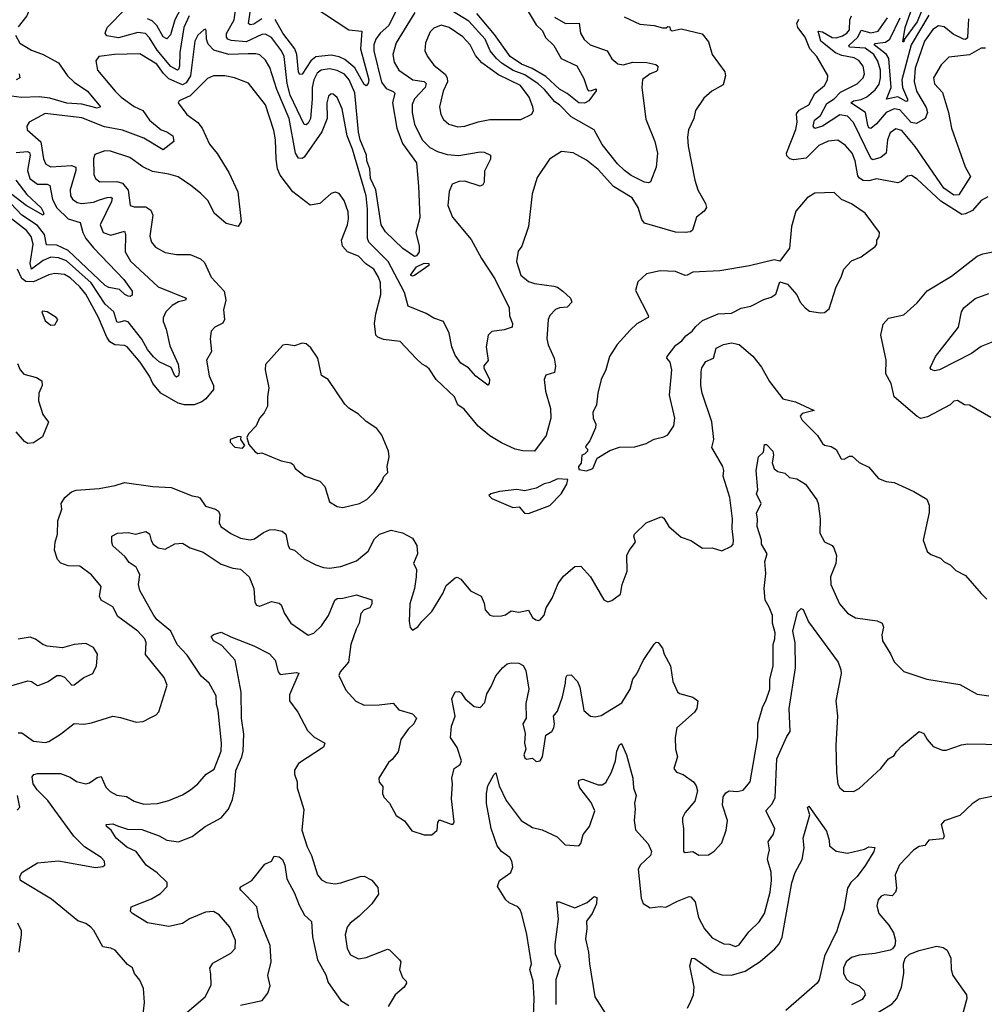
# Model space of a CAD drawing. Extents: x 1843161 to 1959474, y 907081 to 1016326.
# Tile 54 of 256: x 1862463 to 1867452, y 928376 to 933465. Entities that reach past the tile are written whole.
import ezdxf

# ---------------------------------------------------------------- set-up
doc = ezdxf.new("R2010")
doc.units = 0

msp = doc.modelspace()

# ---------------------------------------------------------------- linework, layer by layer
at = {"layer": '0CON20XD'}
for points in [[(1862424, 933914), (1862471.8, 933835), (1862505, 933796.7), (1862521.8, 933735), (1862542.9, 933705), (1862547.3, 933612.7), (1862521.2, 933585), (1862524.2, 933545.8), (1862500, 933485), (1862455, 933427.5)], [(1863715, 933470.2), (1863675, 933441.9), (1863655, 933437.9), (1863647.3, 933445), (1863665.2, 933575)], [(1865228.5, 933478.5), (1865285.3, 933445.3), (1865357.3, 933447.2), (1865363.9, 933395), (1865382.3, 933362.3), (1865414.5, 933335), (1865447.5, 933322.5), (1865501.1, 933305), (1865525, 933262.2), (1865556.5, 933236.5), (1865585, 933231.3), (1865635, 933245.9), (1865706, 933244), (1865753.3, 933233.3), (1865764.2, 933224.2), (1865761.9, 933205), (1865755, 933197.4), (1865724.5, 933185), (1865685, 933156), (1865680.5, 933115), (1865701.1, 932951.1), (1865747.5, 932835), (1865762.1, 932775), (1865755, 932703.3), (1865725, 932626.2), (1865715, 932621.9), (1865695, 932625.5), (1865625, 932660), (1865591.2, 932685), (1865555, 932719.6), (1865475, 932819.5), (1865433.8, 932895), (1865315, 932962.6), (1865254.5, 933025.5), (1865231.3, 933041.3), (1865178.3, 933105), (1865145, 933134.2), (1865075, 933180.6), (1865015, 933202.6), (1864958.7, 933238.7), (1864929.6, 933265), (1864896.9, 933305), (1864870.2, 933365), (1864786.6, 933456.7), (1864577.2, 933587.2)], [(1867162.1, 933595), (1867105, 933453.5), (1867038, 933362), (1867035, 933350), (1867030, 933350), (1867042.3, 933425), (1867089.3, 933555)], [(1863339.8, 933485), (1863313.1, 933425), (1863291.9, 933295), (1863290.7, 933225), (1863285, 933207.3), (1863278.8, 933205), (1863245, 933223.2), (1863175, 933307.1), (1863135, 933371.2), (1863113.5, 933393.5), (1863075, 933398.5), (1862975, 933372.2), (1862915, 933382.2), (1862904.7, 933395), (1862916.6, 933425), (1863014.9, 933525.1)], [(1863296.6, 933523.4), (1863265.8, 933465), (1863243.1, 933386.9), (1863225, 933365.6), (1863205, 933376.5), (1863172.6, 933435), (1863148.9, 933458.9), (1863125, 933469.6)], [(1864406.5, 933505), (1864371.7, 933435), (1864328.2, 933395), (1864305, 933364.5), (1864295.2, 933335), (1864295.2, 933305), (1864335, 933141.8), (1864359.3, 933109.3), (1864395, 933094.4), (1864402.7, 933085), (1864391.4, 933035), (1864413.5, 932905), (1864443.3, 932825), (1864515.6, 932725), (1864525.5, 932605.5), (1864532.4, 932442.4), (1864512.2, 932365), (1864529.5, 932295), (1864529.1, 932265), (1864515.6, 932245), (1864505, 932241.5), (1864445, 932282.2), (1864355, 932369.2), (1864333.5, 932405), (1864305.1, 932585), (1864277.9, 932645), (1864273.6, 932695), (1864258.5, 932735), (1864257.3, 932765), (1864224.9, 932845), (1864215.5, 932884.5), (1864196.5, 933086.5), (1864167.6, 933155), (1864143, 933183), (1864105, 933203.1), (1864065, 933211.3), (1864022.7, 933205), (1864002, 933188), (1863984.5, 933155), (1863976.8, 933115), (1863976.2, 933053.8), (1863968, 932955), (1863955, 932929.5), (1863945, 932921.8), (1863935, 932923.3), (1863861.4, 933075), (1863846.1, 933135), (1863831.2, 933275), (1863817.8, 933305), (1863765, 933372.4), (1863735, 933389.5), (1863715, 933388.7), (1863635, 933351.1), (1863557.1, 933357.1), (1863540.4, 933365), (1863532.9, 933375), (1863533.4, 933393.4), (1863572.3, 933465), (1863579.7, 933515)], [(1863975, 933538.3), (1864165, 933412.4), (1864233.3, 933405), (1864226.2, 933315), (1864268.8, 933155), (1864265, 933134.5), (1864255, 933123.6), (1864245, 933129.4), (1864196, 933216), (1864145, 933259.6), (1864115, 933273), (1864075, 933281), (1863995, 933273.2), (1863968.3, 933251.7), (1863925, 933183.3), (1863911.5, 933181.5), (1863905, 933193.3), (1863895.9, 933285), (1863886.6, 933315), (1863824.2, 933395), (1863785, 933465.8)], [(1865083.1, 933525), (1865135, 933439.3), (1865166.8, 933406.8), (1865183.2, 933373.2), (1865225, 933331.9), (1865263.6, 933265), (1865345, 933225.8), (1865380.7, 933160.7), (1865399.4, 933105), (1865405, 933097.5), (1865420.3, 933099.7), (1865445, 933107.1), (1865445, 933097.5), (1865406.8, 933045), (1865385, 933033.3), (1865355, 933035.9), (1865295, 933083), (1865255, 933105.3), (1865185, 933170.7), (1865113, 933213), (1865058, 933235), (1865000.8, 933275), (1864918.9, 933388.9), (1864827.2, 933497.2)], [(1864507.2, 933502.8), (1864410.3, 933345), (1864392.8, 933285), (1864400, 933245), (1864424.8, 933204.8), (1864497.3, 933155), (1864555, 933145.2), (1864566.2, 933135), (1864560.4, 933115), (1864504.4, 933055.6), (1864493.8, 933026.2), (1864492.6, 932985), (1864504.7, 932925), (1864544.7, 932845), (1864584.4, 932805), (1864625, 932783.5), (1864675, 932767.5), (1864735, 932764), (1864845, 932782.1), (1864865, 932780.5), (1864898.8, 932765), (1864897.8, 932745), (1864868, 932682), (1864865.5, 932625), (1864859.3, 932610.7), (1864845, 932604.4), (1864765, 932631.3), (1864735, 932628.7), (1864700.8, 932615), (1864685, 932576.7), (1864677.7, 932505), (1864700.9, 932445), (1864798.9, 932328.9), (1864850.9, 932230.9), (1864920.9, 932125), (1864994.2, 931975), (1864996.2, 931935), (1865011.2, 931895), (1865010, 931875), (1864968.3, 931861.7), (1864905, 931853.8), (1864886.2, 931835), (1864876, 931775), (1864885.8, 931704.2), (1864864.5, 931675.5), (1864863.1, 931665), (1864892.9, 931605), (1864890.8, 931585), (1864885, 931576.2), (1864823.1, 931623.1), (1864785, 931665.6), (1864745, 931690.6), (1864715, 931730.6), (1864698.2, 931775), (1864685.2, 931845.2), (1864655.6, 931905), (1864605, 931922.3), (1864566.1, 931946.1), (1864471.9, 931985), (1864453.2, 932055), (1864368.4, 932215), (1864268.2, 932315), (1864261.4, 932335), (1864261.9, 932485), (1864255.2, 932554.8), (1864185, 932795.7), (1864157.5, 932865), (1864130.7, 933005), (1864105, 933062.9), (1864085, 933080.6), (1864075, 933081.4), (1864060.5, 933069.5), (1864051.9, 933035), (1864052.9, 932955), (1864025.2, 932884.8), (1863935.2, 932754.8), (1863925, 932747.5), (1863905, 932748.9), (1863890.2, 932775), (1863856.5, 932955), (1863793.4, 933105), (1863757.4, 933217.4), (1863735, 933255.5), (1863705, 933283.1), (1863685, 933289.4), (1863645, 933289), (1863545, 933285.2), (1863468.2, 933308.2), (1863439, 933339), (1863430.4, 933365), (1863428.7, 933408.7), (1863425, 933415.8), (1863415, 933412.5), (1863385, 933384.4), (1863368.8, 933355), (1863346.2, 933175), (1863325, 933138.3), (1863305, 933128.6), (1863235, 933160.2), (1863206.9, 933186.9), (1863172.1, 933235), (1863085, 933289.1), (1862954.6, 933285.4), (1862872.5, 933275), (1862857, 933253), (1862866, 933205), (1862956.5, 933095), (1862987.8, 933065), (1863055, 933017.1), (1863100, 932995), (1863134.5, 932945), (1863195, 932895.4), (1863225.2, 932885.2), (1863254.6, 932865), (1863261.1, 932835), (1863205, 932793.3), (1863105, 932853), (1862995, 932893.8), (1862901.8, 932911.8), (1862785, 932957.4), (1862595, 932979.6), (1862512.9, 932935), (1862500, 932915), (1862502.9, 932895), (1862573.2, 932833.2), (1862586.4, 932746.4), (1862598.7, 932718.7), (1862625.3, 932705.3), (1862732, 932712), (1862753.5, 932703.5), (1862754.3, 932685), (1862725.2, 932585), (1862725.9, 932555), (1862737.2, 932537.2), (1862760.7, 932520.7), (1862785.7, 932515.7), (1862845, 932521.9), (1862876.3, 932533.7), (1862916.6, 932546.6), (1862935, 932547.5), (1862941.9, 932541.9), (1862938.8, 932525), (1862879.7, 932405), (1862895, 932365.5), (1862935, 932352.2), (1863005, 932371.9), (1863010.9, 932355), (1863008.1, 932265), (1863036.4, 932216.4), (1863179.4, 932085), (1863324, 932025), (1863321.2, 932015), (1863285, 932007.3), (1863252.3, 931987.7), (1863218.7, 931955), (1863206.3, 931923.7), (1863206.2, 931905), (1863221.1, 931865), (1863239.2, 931779.2), (1863282.2, 931685), (1863288.7, 931645), (1863284.3, 931625), (1863275, 931617.8), (1863265, 931624.4), (1863246.8, 931666.8), (1863185, 931696.4), (1863155, 931722), (1863125, 931760), (1863094.6, 931814.6), (1863025, 931902.8), (1863005, 931909.2), (1862975, 931899.5), (1862965, 931904), (1862950.3, 931955), (1862904.8, 931995), (1862833.6, 932105), (1862705, 932219), (1862665, 932234.5), (1862625, 932237), (1862585, 932219.7), (1862525, 932175.4), (1862516.9, 932205), (1862532.5, 932305), (1862522.5, 932345), (1862499.5, 932375), (1862375, 932472.8)], [(1865589.3, 933479.3), (1865671.2, 933441.2), (1865745, 933435.8), (1865787, 933423), (1865807, 933423), (1865815, 933430), (1865825, 933427.5), (1865827.5, 933415), (1865837, 933407), (1865885, 933417.1), (1865992.1, 933392.1), (1866025, 933351.2), (1866044.5, 933284.5), (1866110, 933195), (1866113.3, 933175), (1866102.3, 933127.7), (1866043.3, 933095), (1866001.2, 933058.8), (1865958.8, 932995), (1865950, 932955), (1865922.5, 932895), (1865917.5, 932857.5), (1865921.2, 932811.2), (1865955.7, 932635), (1865970.6, 932585), (1866010, 932515), (1866014.4, 932495), (1866002.9, 932475), (1865962.7, 932445), (1865943.3, 932376.7), (1865931.8, 932368.2), (1865905, 932365.3), (1865855, 932366.6), (1865695, 932412.9), (1865681.6, 932431.6), (1865662.3, 932495), (1865630, 932545), (1865535, 932603.1), (1865455, 932691.5), (1865395, 932739.1), (1865325, 932777.1), (1865265, 932783.8), (1865204, 932745), (1865140.3, 932649.7), (1865114.3, 932565), (1865094.2, 932395.8), (1865060, 932295), (1865041.2, 932268.8), (1865032.5, 932215), (1865054.3, 932145), (1865095, 932111.4), (1865125, 932101.1), (1865225, 932088.6), (1865245, 932082), (1865271.8, 932061.8), (1865312.5, 932025), (1865318, 932005), (1865295, 931980), (1865255, 931975.5), (1865235, 931966.7), (1865205, 931935.8), (1865196.9, 931915), (1865188.8, 931815), (1865196.1, 931785), (1865227.9, 931715), (1865233.6, 931675), (1865228.8, 931641.2), (1865185, 931628.1), (1865175.4, 931605), (1865182.3, 931545), (1865208.2, 931455), (1865209.6, 931405), (1865185.6, 931315), (1865125, 931234.4), (1865065, 931235.8), (1865025, 931244.4), (1864955, 931277.5), (1864895, 931314.6), (1864835, 931363.9), (1864762.3, 931452.3), (1864730, 931475), (1864711.8, 931515), (1864617.5, 931605), (1864581.3, 931661.3), (1864564.3, 931674.3), (1864544.4, 931684.4), (1864513.3, 931713.3), (1864431.2, 931801.2), (1864345, 931812.5), (1864315, 931824.5), (1864305.6, 931835), (1864298.2, 931895), (1864304.5, 931945), (1864331.5, 932045), (1864328.8, 932105), (1864318.8, 932135), (1864294.5, 932175), (1864253.2, 932203.2), (1864215, 932242.1), (1864158.9, 932265), (1864132.1, 932295), (1864127.3, 932325), (1864159.1, 932405), (1864164.5, 932435), (1864161.5, 932471.5), (1864141.3, 932531.3), (1864115, 932566.2), (1864095, 932573.8), (1864075, 932566.2), (1864015, 932514.3), (1863965, 932507.1), (1863875.5, 932575.5), (1863811.3, 932661.3), (1863796.7, 932695), (1863789.1, 932745), (1863787.1, 932845), (1863777.5, 932892.5), (1863734.6, 933025), (1863646.6, 933136.6), (1863574.6, 933164.6), (1863525, 933174.5), (1863465.5, 933174.5), (1863435, 933161.4), (1863345, 933071.2), (1863287.5, 933045), (1863283.3, 933035), (1863328.6, 932975), (1863385, 932933.5), (1863407.9, 932905), (1863445, 932821.4), (1863484, 932774), (1863544.4, 932675), (1863592, 932575), (1863608.3, 932421.7), (1863593, 932397), (1863532.1, 932412.1), (1863470, 932465), (1863438.5, 932528.5), (1863399.1, 932569.1), (1863348.2, 932608.3), (1863282.4, 932652.4), (1863235, 932666.8), (1863149.7, 932679.7), (1863100, 932705), (1863033.1, 932753.1), (1862933.8, 932786.2), (1862903.1, 932786.9), (1862852.5, 932767.5), (1862844.6, 932745.4), (1862846.2, 932665), (1862855.5, 932645), (1862877.3, 932627.3), (1862965, 932628.1), (1862995, 932620.3), (1863024.1, 932584.1), (1863035.4, 932505.4), (1863055, 932498.5), (1863115, 932497.2), (1863141.2, 932481.2), (1863152.2, 932455), (1863136.3, 932346.3), (1863145.6, 932315), (1863165, 932290), (1863215, 932262.2), (1863275, 932251.8), (1863345, 932250.6), (1863398.3, 932228.3), (1863419.7, 932209.7), (1863453.8, 932135), (1863521.3, 932061.3), (1863529.7, 932015), (1863517.7, 931965), (1863522, 931915), (1863513.4, 931896.6), (1863472, 931875), (1863454, 931855), (1863448, 931815), (1863455, 931750), (1863429.4, 931705), (1863443.4, 931625), (1863466.6, 931575), (1863466.1, 931553.9), (1863425.9, 931505), (1863405, 931490), (1863365, 931474), (1863315, 931473.8), (1863282.8, 931482.8), (1863193.9, 931535), (1863152.2, 931585), (1863135, 931622.5), (1863086.5, 931695), (1863018.5, 931775), (1863005, 931781.5), (1862954.8, 931784.8), (1862930.3, 931800.3), (1862913.9, 931823.9), (1862871.3, 931925), (1862805, 932046.1), (1862774.1, 932085), (1862725, 932130.5), (1862695, 932148), (1862645, 932153.7), (1862615, 932146.4), (1862535, 932110.5), (1862495, 932111.9), (1862475, 932128.1), (1862451.4, 932175)], [(1867469.8, 932550.2), (1867435, 932530.8), (1867390.3, 932479.7), (1867355, 932460.8), (1867335, 932458.2), (1867227.2, 932527.2), (1867105, 932641.5), (1867075, 932660.6), (1867055, 932655.7), (1867021.7, 932628.3), (1867005, 932622.2), (1866895, 932643.4), (1866855, 932632.5), (1866824.8, 932634.8), (1866805.8, 932645.8), (1866798.5, 932658.5), (1866784.7, 932735), (1866768.4, 932775), (1866733.6, 932815), (1866695, 932841.8), (1866645, 932837.1), (1866595.6, 932815), (1866531, 932749), (1866465, 932740), (1866446.3, 932746.3), (1866431.4, 932761.4), (1866428.6, 932775), (1866477, 932897), (1866484.1, 932935), (1866481.3, 932978.7), (1866495, 932997.4), (1866544.8, 933025.2), (1866576.1, 933083.9), (1866625, 933125.6), (1866640.8, 933155), (1866643, 933177), (1866585.3, 933275), (1866549.8, 933315), (1866525, 933374.5), (1866488.4, 933425), (1866482.1, 933445), (1866492.4, 933467.6)], [(1867457.9, 933317.9), (1867435, 933317.6), (1867375, 933283.3), (1867268.3, 933271.7), (1867228.8, 933231.2), (1867188.9, 933165), (1867195, 933132.9), (1867235, 933088.8), (1867267.5, 932985), (1867282, 932905), (1867352.4, 932705), (1867380.4, 932655), (1867320.3, 932559.7), (1867295, 932558.1), (1867242.7, 932595), (1867095, 932809.4), (1867025, 932892.8), (1866995, 932901.2), (1866965, 932880), (1866951.1, 932845), (1866945.2, 932774.8), (1866916.8, 932753.2), (1866875, 932741.1), (1866866.4, 932746.4), (1866775, 932933.8), (1866745, 932965.7), (1866705, 932972.8), (1866615.5, 932915), (1866575, 932902.9), (1866567.3, 932915), (1866574.6, 932945), (1866605, 932970.7), (1866637.2, 933032.8), (1866675, 933056.6), (1866708.9, 933091.1), (1866795, 933133.9), (1866824.6, 933165), (1866833.2, 933185), (1866825.3, 933225), (1866802.9, 933255), (1866778.5, 933268.5), (1866715, 933279.7), (1866683, 933293), (1866606, 933355), (1866592.1, 933405), (1866615, 933401.9), (1866665, 933373.6), (1866685, 933372.1), (1866718.6, 933381.4), (1866741.8, 933395), (1866755, 933412.7), (1866757.1, 933465), (1866765, 933485.2)], [(1867370.9, 933469.1), (1867367.3, 933407.3), (1867365, 933370.9), (1867355, 933363.4), (1867345, 933364.4), (1867291, 933391), (1867245, 933428.7), (1867215, 933434.1), (1867185, 933414.1), (1867143.1, 933355), (1867093.8, 933215), (1867088.8, 933145), (1867102, 933095), (1867151.2, 933011.2), (1867158.2, 932985), (1867145.4, 932954.6), (1867100.7, 932929.3), (1867074.2, 932934.2), (1867015, 932998.8), (1866985, 933003.7), (1866943.8, 932985), (1866895, 932927.4), (1866865, 932901.9), (1866855, 932905.6), (1866849.2, 932919.2), (1866837, 932985), (1866762.2, 933035), (1866775.8, 933045), (1866815, 933053), (1866845, 933066.7), (1866888, 933102), (1866907.4, 933132.6), (1866914.8, 933165.2), (1866914.9, 933205), (1866901.4, 933251.4), (1866880.7, 933285), (1866835, 933317.7), (1866754, 933324), (1866751.7, 933331.7), (1866798.6, 933375), (1866815, 933411.1), (1866865, 933397.4), (1866903.6, 933406.4), (1866951.1, 933475)], [(1867165, 933488), (1867074.5, 933335), (1867026.1, 933155), (1867028.8, 933115), (1867055.4, 933055), (1867055, 933044.5), (1867047.6, 933042.4), (1867005, 933065.8), (1866946.7, 933055), (1866969.6, 933115), (1866958.8, 933265), (1866946.7, 933285), (1866882.5, 933335), (1866888.1, 933341.9), (1866941.7, 933348.3), (1866962.5, 933365), (1867016.2, 933475)], [(1864728.7, 932911.3), (1864765, 932914.5), (1864835, 932937.7), (1864895, 932949.1), (1865055, 932948.6), (1865112.7, 932977.3), (1865120, 932995), (1865117.8, 933015), (1865098.2, 933065), (1865053.6, 933125), (1864940.2, 933180.2), (1864852.9, 933242.9), (1864820.6, 933280.6), (1864792.9, 933335), (1864755, 933377.3), (1864685, 933424.6), (1864643.7, 933436.3), (1864605, 933421.9), (1864586.9, 933403.1), (1864562.2, 933345), (1864559.4, 933305), (1864571.9, 933275), (1864605, 933229.4), (1864663, 933183), (1864674.8, 933164.7), (1864675.7, 933144.3), (1864653.3, 933095), (1864634.5, 933015), (1864641.1, 932975), (1864655, 932949.2), (1864682.5, 932925), (1864728.7, 932911.3)], [(1862441.1, 933385), (1862465, 933343.1), (1862525, 933306.9), (1862585, 933285.3), (1862665, 933242.5), (1862711.2, 933175), (1862745, 933142), (1862815, 933096.2), (1862881.2, 933015), (1862865, 933008.1), (1862785, 933029.3), (1862706.6, 933033.4), (1862619.1, 933059.1), (1862563.6, 933066.4), (1862472.7, 933062.7), (1862395, 933072.7)], [(1862460.8, 933185), (1862464, 933165), (1862445.8, 933154.2)], [(1862445, 932778.1), (1862503.6, 932783.7), (1862515, 932778.8), (1862517.5, 932765), (1862503.6, 932685), (1862516.8, 932645), (1862555, 932615.2), (1862605, 932614.2), (1862618.7, 932608.7), (1862632.9, 932535), (1862655, 932493.3), (1862715, 932435.2), (1862776.6, 932416.6), (1862789.3, 932365), (1862805.3, 932335), (1862845, 932286), (1863002.5, 932122.5), (1863045, 932061.2), (1863045, 932042), (1863035.4, 932034.6), (1863025, 932036.1), (1863006.5, 932045), (1862980.2, 932070.2), (1862925, 932081), (1862905, 932091.3), (1862715, 932271.7), (1862655, 932299.7), (1862601.4, 932301.4), (1862591.3, 932355), (1862555, 932401.5), (1862474.3, 932454.3), (1862416.9, 932515)], [(1862443.2, 932635), (1862501.1, 932561.1), (1862575, 932492.3), (1862589.1, 932465), (1862585.5, 932454.5), (1862496.6, 932505), (1862399.6, 932579.6)], [(1865395, 931133.3), (1865427.5, 931145), (1865450.7, 931199.3), (1865515, 931238), (1865565, 931256), (1865645, 931258), (1865703.3, 931275), (1865745, 931297.1), (1865795, 931309.2), (1865815, 931320), (1865846.2, 931365), (1865852, 931405), (1865823.8, 931525), (1865835.7, 931655.7), (1865827.1, 931695), (1865810, 931715), (1865812.5, 931725), (1865856.4, 931783.6), (1865888.1, 931805), (1865908.6, 931831.4), (1865941.4, 931855), (1865960.1, 931879.9), (1865995, 931909.5), (1866075, 931944.5), (1866145, 931947.8), (1866195, 931973.8), (1866245, 931983.8), (1866310.9, 932019.1), (1866349.7, 932030.3), (1866373.6, 932046.4), (1866395, 932110), (1866435, 932097.5), (1866482.3, 932042.3), (1866498.8, 932005), (1866525.8, 931975.8), (1866548.3, 931958.3), (1866605, 931950), (1866625, 931952.5), (1866649.5, 931970.5), (1866685.8, 932085), (1866712, 932135), (1866725, 932176.2), (1866765, 932218), (1866815, 932238.6), (1866887.9, 932292.1), (1866895.8, 932305), (1866896, 932325), (1866908.8, 932345), (1866910, 932365), (1866835, 932465.7), (1866765, 932512.5), (1866713.8, 932535), (1866675, 932572.5), (1866575, 932568.9), (1866536.2, 932545), (1866477.5, 932475), (1866454.1, 932395.9), (1866443.8, 932285), (1866395, 932217.5), (1866365, 932223.3), (1866237.5, 932192.5), (1866085, 932167.5), (1865945, 932160.8), (1865915.5, 932144.5), (1865905, 932142.5), (1865855, 932163.3), (1865775, 932167.5), (1865705, 932151.2), (1865659.3, 932110.7), (1865648.8, 932065), (1865715.8, 931935), (1865714.1, 931925.9), (1865655, 931892.5), (1865620.2, 931859.8), (1865553, 931787), (1865512.9, 931725), (1865495.5, 931654.5), (1865470, 931605), (1865452.9, 931535), (1865445.8, 931475), (1865428, 931435), (1865430, 931405), (1865443.3, 931375), (1865442, 931355), (1865412, 931288), (1865393.3, 931265), (1865390, 931255), (1865400, 931245), (1865400, 931235), (1865385, 931220), (1865370, 931215), (1865367, 931173), (1865353.3, 931155), (1865355, 931140), (1865395, 931133.3)], [(1867485, 931408.8), (1867375, 931472.5), (1867350, 931475), (1867313.9, 931496.1), (1867295, 931492.5), (1867276.1, 931473.9), (1867158.2, 931411.8), (1867124.4, 931404.4), (1867105, 931414.2), (1866985.6, 931515), (1866970.6, 931585), (1866942.5, 931635), (1866944.5, 931705), (1866916.1, 931833.9), (1866928.5, 931891.5), (1866957.3, 931922.7), (1867035, 931940), (1867105, 932001.2), (1867156.4, 932063.6), (1867281.4, 932138.6), (1867415, 932242.2), (1867444.6, 932255.4), (1867495.7, 932265)], [(1864495, 932140), (1864484.5, 932145), (1864515, 932188.2), (1864555, 932205.9), (1864578.8, 932205), (1864580, 932195), (1864505, 932143.3), (1864495, 932140)], [(1867505, 931803.5), (1867435, 931775.9), (1867385, 931739.1), (1867220, 931655), (1867195, 931650), (1867176.4, 931656.4), (1867172.5, 931665), (1867200, 931725), (1867319.3, 931875), (1867334.7, 931955), (1867345.4, 931975), (1867405, 932024.6), (1867475, 932049.7)], [(1862625, 931886.7), (1862645, 931887.5), (1862660, 931915), (1862652.5, 931925), (1862605.9, 931955.9), (1862580.7, 931959.3), (1862577.5, 931955), (1862595, 931908.8), (1862625, 931886.7)], [(1862455, 929778.2), (1862475, 929778.5), (1862535, 929736.2), (1862595, 929728.6), (1862615, 929734.2), (1862675, 929771.4), (1862745, 929826.9), (1862795, 929824.3), (1862835, 929830.8), (1862945, 929864.4), (1862985, 929858.6), (1863065, 929834.2), (1863102.3, 929837.7), (1863145, 929860), (1863168.8, 929871.2), (1863182.9, 929887.1), (1863225.6, 930025), (1863211.4, 930065), (1863114.1, 930184.1), (1863117.5, 930245), (1863110, 930265), (1863074.7, 930304.7), (1862971.1, 930381.1), (1862945, 930430.6), (1862885.7, 930465), (1862876.7, 930485), (1862884.4, 930535), (1862835, 930595.6), (1862775, 930639.6), (1862715, 930641.5), (1862675.5, 930655.5), (1862658.6, 930675), (1862643.1, 930723.1), (1862646.1, 930765), (1862658.7, 930805), (1862660.5, 930875), (1862680.8, 930935), (1862677.5, 930965), (1862697.5, 930995), (1862732.2, 931025), (1862755, 931033.5), (1862875, 931041.8), (1862957.7, 931057.7), (1863005, 931072.5), (1863151.5, 931051.5), (1863247.3, 931047.3), (1863355, 931004.5), (1863385, 930998.2), (1863395, 930992.9), (1863425, 930951.1), (1863475.5, 930935.5), (1863491.2, 930925), (1863498.1, 930908.1), (1863495.5, 930865), (1863503.5, 930845), (1863555, 930810), (1863605, 930785.4), (1863655, 930776.9), (1863678.3, 930781.7), (1863724.7, 930815.3), (1863755, 930828.2), (1863779.5, 930829.5), (1863820.9, 930820.9), (1863840, 930805), (1863852, 930745), (1863860.5, 930730.5), (1863885, 930723.8), (1863935, 930677.5), (1863995, 930647.1), (1864035, 930634.2), (1864065, 930630.8), (1864125, 930638.6), (1864205, 930667.5), (1864265, 930718.6), (1864298.1, 930781.9), (1864323.9, 930806.1), (1864385, 930826.7), (1864442.4, 930812.4), (1864494.2, 930785), (1864517.4, 930747.4), (1864521.2, 930705), (1864500.4, 930655), (1864515.5, 930625), (1864514.6, 930585.4), (1864505.6, 930524.4), (1864481.2, 930445), (1864477.5, 930355), (1864483, 930323), (1864495, 930310), (1864523, 930327), (1864542.5, 930355), (1864595, 930406.7), (1864651.2, 930498.8), (1864669.7, 930540.3), (1864715, 930580), (1864725, 930583.3), (1864745, 930573.3), (1864795, 930512.5), (1864850, 930485), (1864865, 930450), (1864870, 930415), (1864895, 930388), (1864915, 930382.5), (1864955.8, 930384.2), (1864975, 930388.8), (1865005, 930408.8), (1865045, 930402.5), (1865095, 930412.5), (1865115.8, 930375.8), (1865132.3, 930362.3), (1865145, 930360), (1865155, 930362.5), (1865175, 930387.5), (1865185.7, 930424.3), (1865217.5, 930475), (1865248.3, 930551.7), (1865275, 930588), (1865335, 930639.2), (1865365, 930640), (1865415.8, 930585), (1865485, 930466.7), (1865505, 930456.7), (1865525, 930462.5), (1865570, 930495), (1865580, 930545), (1865604.2, 930615), (1865603.8, 930695), (1865615, 930720.8), (1865647.9, 930765), (1865640, 930795), (1865643.1, 930805), (1865704, 930865), (1865775, 930894.2), (1865785, 930895.8), (1865795, 930888.8), (1865821.2, 930845), (1865885, 930790), (1865935, 930773.3), (1865995, 930733.8), (1866045, 930736), (1866095, 930720), (1866145, 930743.3), (1866153.3, 930755), (1866155.6, 930774.4), (1866148.2, 930835), (1866149.7, 930885), (1866135.9, 930995), (1866101.5, 931105), (1866104.6, 931135), (1866099.7, 931155), (1866043.7, 931253.7), (1866052.7, 931295), (1866043.6, 931386.4), (1865992.5, 931535), (1865986.4, 931575), (1865986.9, 931645), (1865991.4, 931665), (1866012.4, 931697.6), (1866051.2, 931715), (1866065, 931766.7), (1866103, 931787), (1866144.6, 931795.4), (1866185, 931785.6), (1866255, 931725.8), (1866299.8, 931669.8), (1866340.8, 931595), (1866409.2, 931505), (1866475, 931489.5), (1866572.5, 931445), (1866510.3, 931429.7), (1866500, 931415), (1866510, 931395), (1866588.8, 931315), (1866615, 931273.8), (1866625, 931266.2), (1866659.5, 931259.5), (1866685, 931243.3), (1866712.5, 931195), (1866727, 931193), (1866755, 931208.8)], [(1864135, 930944.2), (1864220, 930965), (1864258.8, 930985), (1864298.8, 931025), (1864338.3, 931081.7), (1864346.4, 931103.6), (1864367.5, 931125), (1864363.8, 931155), (1864373.8, 931205), (1864370, 931235), (1864337, 931317), (1864311.2, 931351.2), (1864255, 931388.8), (1864215.8, 931425.8), (1864165, 931456.7), (1864145, 931477.5), (1864058.8, 931605), (1864025, 931626.7), (1864005.8, 931715), (1863969.1, 931769.1), (1863945, 931790), (1863925, 931793.8), (1863885, 931778.8), (1863843.9, 931786.1), (1863825, 931783.3), (1863735, 931682.5), (1863732.5, 931655), (1863752.1, 931562.1), (1863744.3, 931515), (1863745, 931467.5), (1863727.6, 931432.4), (1863704, 931405), (1863686, 931365), (1863647.5, 931325), (1863637.5, 931305), (1863649.3, 931269.3), (1863681.7, 931231.7), (1863695, 931223.3), (1863715, 931226.7), (1863815, 931185.7), (1863865, 931173.8), (1863880, 931165), (1863887.5, 931145), (1863940, 931105), (1864015, 931080), (1864041.9, 931051.9), (1864065, 930973.8), (1864105, 930949.2), (1864135, 930944.2)], [(1862452.7, 931687.3), (1862466.4, 931655), (1862485, 931633.6), (1862551.2, 931615), (1862577.7, 931597.7), (1862578.9, 931575), (1862562.8, 931535), (1862560.7, 931495), (1862582.5, 931425), (1862613.1, 931385), (1862581.7, 931308.3), (1862535, 931278.1), (1862505.3, 931275.3), (1862488.8, 931285), (1862445.4, 931335)], [(1863615, 931251.2), (1863627.5, 931265), (1863607.5, 931295), (1863608.3, 931308.3), (1863595, 931310), (1863552.5, 931295), (1863551.7, 931281.7), (1863576.4, 931256.4), (1863615, 931251.2)], [(1865890.5, 929319.5), (1865895.8, 929285), (1865896.2, 929166.2), (1865905, 929161.2), (1865945, 929165.8), (1865976.4, 929146.4), (1866025, 929147.5), (1866035, 929153.3), (1866055, 929166.7), (1866095, 929210), (1866117.5, 929275), (1866124.4, 929325), (1866098, 929405), (1866101.4, 929448.6), (1866115, 929468.8), (1866131.7, 929478.3), (1866174.3, 929475.7), (1866205, 929483.1), (1866240.6, 929525), (1866280.3, 929755), (1866281.2, 929825), (1866306.2, 929915), (1866322.7, 929945), (1866342.5, 930005), (1866342.5, 930055), (1866360.5, 930125), (1866359.4, 930235), (1866369.4, 930265), (1866371.2, 930295), (1866356.8, 930345), (1866356.3, 930385), (1866338.7, 930428.7), (1866319.3, 930465), (1866312.9, 930525), (1866322.7, 930602.7), (1866317.5, 930665), (1866328.9, 930705), (1866299.5, 930755), (1866298.9, 930775), (1866276.9, 930845), (1866279.6, 930885), (1866273.9, 930915), (1866297.5, 930965), (1866274.4, 931015), (1866280, 931035), (1866272, 931135), (1866284.2, 931205), (1866309.5, 931230.5), (1866315, 931270), (1866325, 931270), (1866358.9, 931235), (1866362.2, 931215), (1866354.4, 931175), (1866365, 931144.2), (1866385, 931129.4), (1866420.6, 931120.6), (1866445, 931098.8), (1866481.7, 931091.7), (1866528, 931065), (1866585, 930983.8), (1866592.5, 930965), (1866602.5, 930885), (1866601.1, 930811.1), (1866625, 930765.7), (1866665, 930747.5), (1866674.2, 930735), (1866687.8, 930695), (1866683.8, 930655), (1866656.5, 930585), (1866658.8, 930545), (1866703.2, 930445), (1866745, 930396.7), (1866785, 930373.5), (1866897.6, 930357.6), (1866923.8, 930345), (1866931.2, 930325), (1866922, 930285), (1866926.2, 930255), (1866967.4, 930187.4), (1866985, 930146.2), (1867035.4, 930095.4), (1867155, 930055.6), (1867325, 930028.1), (1867415, 929978), (1867475, 929970)], [(1866755, 931208.8), (1866768.3, 931208.3), (1866805, 931176.7), (1866855, 931152.5), (1866905, 931093.3), (1866945, 931077.5), (1866985, 931072.5), (1867086.7, 931026.7), (1867155, 930987.5), (1867166.7, 930955), (1867167, 930917), (1867136.2, 930775), (1867155.9, 930715.9), (1867175, 930700), (1867225, 930682.5), (1867245, 930663.3), (1867275, 930647.5), (1867305, 930617.5), (1867355, 930592.5), (1867435, 930500), (1867465, 930470)], [(1865095, 930913.3), (1865205.6, 930954.4), (1865263.3, 931015), (1865292.5, 931065), (1865298.3, 931088.3), (1865245, 931092.5), (1865205, 931072.5), (1865175, 931066.2), (1865135, 931043.8), (1865075, 931030), (1865034, 931036), (1864945, 931026.7), (1864900, 931015), (1864890, 931005), (1864905, 930990), (1865013.6, 930943.6), (1865047, 930947), (1865074.2, 930914.2), (1865095, 930913.3)], [(1863098, 928295), (1863108.8, 928385), (1863103, 928457), (1863085, 928500), (1863057.5, 928535), (1863047.5, 928565), (1863020.7, 928580.7), (1862956.7, 928655), (1862935, 928665.6), (1862893.3, 928673.3), (1862847.6, 928757.6), (1862832, 928775), (1862805, 928792.9), (1862765, 928807.8), (1862628.7, 928918.7), (1862468, 929015), (1862464, 929035), (1862475, 929056.7), (1862555, 929106.4), (1862665, 929117.3), (1862855, 929082.5), (1862892.7, 929087.3), (1862903.8, 929095), (1862902.5, 929115), (1862885.7, 929135), (1862799.5, 929189.5), (1862743.2, 929245), (1862645, 929379.1), (1862609.5, 929429.5), (1862554.2, 929484.2), (1862532.4, 929515), (1862528, 929552), (1862536.5, 929563.5), (1862555, 929568.9), (1862675, 929568.2), (1862725, 929550), (1862757.3, 929527.3), (1862805, 929514.7), (1862825, 929520), (1862865, 929547.8), (1862885, 929554), (1862908.8, 929498.8), (1862931.9, 929475), (1862965, 929457.5), (1863015, 929449.1), (1863055, 929426.4), (1863105, 929410), (1863175.7, 929414.3), (1863235, 929428.6), (1863305, 929458.6), (1863346.4, 929483.6), (1863385, 929516), (1863428, 929565), (1863469.1, 929590.9), (1863505.5, 929685), (1863506.7, 929725), (1863490, 929895), (1863480.5, 929925), (1863480.2, 929970.2), (1863442.7, 930035), (1863402, 930072), (1863330.3, 930180.3), (1863278.5, 930235), (1863245.8, 930305), (1863175, 930362.2), (1863156.6, 930385), (1863084.5, 930515), (1863078.5, 930545), (1863084.3, 930595), (1863075, 930618.8), (1863065, 930635.8), (1863030.2, 930660.2), (1863008.3, 930688.3), (1862946, 930745), (1862939.2, 930765), (1862940, 930795), (1862968.8, 930811.2), (1863024.2, 930814.2), (1863063.9, 930806.1), (1863115, 930820), (1863135, 930807.5), (1863142.9, 930772.9), (1863153.3, 930755), (1863180, 930735), (1863215, 930727.5), (1863265, 930756.2), (1863305, 930759.2), (1863345, 930734.4), (1863412.7, 930712.7), (1863505, 930650.8), (1863565, 930630), (1863605.4, 930625.4), (1863650, 930585), (1863674.4, 930525), (1863680, 930455), (1863688.6, 930438.6), (1863705, 930434.3), (1863765, 930457.1), (1863805, 930448.8), (1863815, 930440), (1863832.2, 930395), (1863865, 930345.6), (1863955, 930284.5), (1863985, 930293.5), (1864025, 930331.8), (1864060.4, 930385), (1864094, 930465), (1864105, 930474), (1864135.4, 930474.6), (1864205, 930493.1), (1864285, 930466.7), (1864284, 930445), (1864274.3, 930425.7), (1864245, 930414.4), (1864227.5, 930395), (1864219.6, 930345), (1864202.8, 930315), (1864175.5, 930235), (1864164.4, 930145), (1864121.5, 930095), (1864114.4, 930075), (1864150.3, 930000.3), (1864202.1, 929942.1), (1864245, 929921.4), (1864323.1, 929923.1), (1864395, 929932), (1864425, 929897.5), (1864495, 929876.7), (1864515.8, 929855), (1864502.5, 929825), (1864472.5, 929797.5), (1864434, 929745), (1864420, 929680), (1864389.5, 929640.5), (1864370, 929625), (1864320, 929545), (1864323.3, 929523.3), (1864341.7, 929501.7), (1864340, 929465), (1864346.4, 929446.4), (1864376.1, 929416.1), (1864411.2, 929351.2), (1864453.9, 929323.9), (1864491.7, 929271.7), (1864555, 929252.5), (1864595, 929252.5), (1864622.5, 929275), (1864626.7, 929315), (1864635, 929330), (1864695, 929306), (1864705, 929306.7), (1864711.2, 929318.8), (1864697, 929437), (1864702.5, 929515), (1864697.5, 929545), (1864710, 929595), (1864741.2, 929615), (1864748.1, 929635), (1864725, 929703.3), (1864691.1, 929755), (1864697, 929813), (1864715.5, 929865), (1864698.5, 929955), (1864715, 929991.2), (1864735, 929992), (1864745.7, 929985), (1864767.1, 929955), (1864813.8, 929915), (1864845, 929909.2), (1864869.5, 929935), (1864878.8, 929981.2), (1864902.1, 930017.9), (1864926.2, 930073.8), (1864960, 930115), (1864985, 930135.8), (1865005, 930140.8), (1865045, 930139.4), (1865066.7, 930126.7), (1865080.6, 930100.6), (1865096.7, 930005), (1865081.1, 929931.1), (1865082.5, 929855), (1865066, 929825), (1865076.7, 929775), (1865073.6, 929726.4), (1865081.2, 929695), (1865071.4, 929665), (1865075, 929650), (1865085, 929642), (1865115, 929647.5), (1865135, 929630), (1865155.4, 929634.6), (1865166.9, 929655), (1865185, 929767.5), (1865215, 929786.2), (1865225.5, 929805), (1865230, 929825), (1865224.3, 929865), (1865245, 929891.2), (1865270.4, 929965), (1865286.7, 930035), (1865287, 930063), (1865295, 930076.2), (1865315, 930078.8), (1865347.8, 930045), (1865360.5, 930015), (1865381.1, 929895), (1865415, 929864.4), (1865438.7, 929861.3), (1865471.1, 929868.9), (1865576.8, 929933.3), (1865620.9, 930005), (1865633.7, 930056.3), (1865655.2, 930084.7), (1865687.9, 930152.1), (1865745, 930237.5), (1865755, 930248), (1865765.6, 930245.6), (1865787.3, 930217.3), (1865795.6, 930185), (1865828.9, 930125), (1865841.4, 930045), (1865865, 929991.2), (1865875, 929982.2), (1865945, 929963.8), (1865970, 929945), (1865966, 929905), (1865953.8, 929885), (1865862.5, 929805), (1865852.9, 929755), (1865855.8, 929695), (1865866, 929655), (1865845.6, 929595), (1865860, 929575), (1865894.4, 929564.4), (1865948.8, 929525), (1865962, 929505), (1865968.8, 929478.8), (1865954.5, 929425.5), (1865905, 929366.7), (1865891.2, 929338.8), (1865890.5, 929319.5)], [(1865120.4, 928315), (1865124.7, 928405), (1865119.5, 928495), (1865101.7, 928555), (1865110.5, 928585), (1865086.4, 928736.4), (1865060.9, 928840.8), (1865051.6, 928865), (1865038.9, 928878.9), (1864995, 928899.5), (1864977.5, 928915), (1864934.2, 928984.2), (1864945, 929015.6), (1865003.3, 929056.7), (1865013, 929087), (1865008.9, 929115), (1864997.7, 929135), (1864955, 929166.2), (1864932.1, 929195), (1864901.6, 929285), (1864877, 929413), (1864876.8, 929465), (1864884.6, 929505), (1864915, 929562.5), (1864925, 929572.5), (1864943.6, 929505), (1864979.6, 929429.6), (1865056.6, 929326.6), (1865115, 929289.7), (1865165, 929276.9), (1865242.2, 929242.2), (1865285, 929199.2), (1865355, 929194.2), (1865365, 929206.7), (1865376.8, 929253.2), (1865410.4, 929295), (1865438.2, 929375), (1865419.4, 929419.4), (1865360.5, 929495), (1865353.8, 929515), (1865355.7, 929534.3), (1865375, 929538.9), (1865455, 929510.4), (1865475, 929510.9), (1865495, 929521.4), (1865524.5, 929575), (1865545.4, 929635), (1865551.8, 929685), (1865565, 929717.5), (1865575, 929724), (1865601.9, 929665), (1865633.5, 929545), (1865638.6, 929495), (1865651.4, 929455), (1865642.3, 929415), (1865646.4, 929383.6), (1865640.7, 929325), (1865647.3, 929277.3), (1865714.3, 929205), (1865731.4, 929165), (1865725.8, 929145), (1865673.1, 929096.9), (1865662.7, 929075), (1865678.1, 928925), (1865687.5, 928897.5), (1865724.4, 928874.4), (1865775, 928880.6), (1865805, 928877.8), (1865865, 928909.5), (1865925, 928932.5), (1865935, 928931.1), (1865956.4, 928905), (1865974.2, 928824.2), (1866004.6, 928765), (1866045, 928718.5), (1866105, 928687.5), (1866133.9, 928686.1), (1866165, 928674.5), (1866185, 928683.3), (1866235, 928750), (1866288.1, 928801.9), (1866315, 928845.8), (1866344.1, 928955), (1866351.8, 929015), (1866349.5, 929059.5), (1866331.4, 929125), (1866333.4, 929145), (1866340.3, 929175), (1866334.7, 929215), (1866361.2, 929255), (1866367.9, 929285), (1866321.8, 929375), (1866355, 929411.5), (1866370, 929445), (1866379.6, 929645), (1866430, 929760), (1866447.5, 929785), (1866442.2, 929905), (1866476.2, 930115), (1866473.6, 930245), (1866461.6, 930305), (1866485, 930403.3), (1866505, 930421.2), (1866515.8, 930415.8), (1866542, 930352), (1866696.1, 930143.9), (1866710.6, 930105), (1866711.1, 930085), (1866684.6, 929945), (1866692.5, 929865), (1866683.8, 929715), (1866688.2, 929575), (1866695, 929513.8), (1866705, 929494.2), (1866725, 929478.1), (1866775, 929475.6), (1866805, 929491.4), (1866916.2, 929595), (1866956.7, 929645), (1866985, 929661.2), (1866997, 929683), (1867025, 929711.2), (1867115, 929785.8), (1867140, 929775), (1867155.8, 929745), (1867188.3, 929708.3), (1867235, 929690), (1867255, 929689.2), (1867333.2, 929716.8), (1867365, 929721.4), (1867555, 929718.6)], [(1863259.1, 928275), (1863422.7, 928415), (1863452.9, 928475), (1863451.9, 928531.9), (1863446.8, 928563.2), (1863462.2, 928587.8), (1863555, 928639.2), (1863577.5, 928665), (1863580, 928705), (1863549.6, 928775), (1863495, 928837.9), (1863465, 928856.1), (1863425, 928851.4), (1863342.3, 928817.7), (1863305, 928794.1), (1863235, 928777.1), (1863125, 928796.9), (1863046.7, 928845), (1863036.7, 928855), (1863040.5, 928879.5), (1863145, 928921.1), (1863190.9, 928949.1), (1863225.3, 928984.7), (1863226.8, 929005), (1863175, 929054.7), (1863116.9, 929095), (1863066.1, 929166.1), (1863017.5, 929187.5), (1862962.5, 929235), (1862936.2, 929276.2), (1862912, 929295), (1862910, 929305), (1862945, 929308.5), (1862968.9, 929298.9), (1863020.6, 929280.6), (1863095, 929279.2), (1863185, 929246), (1863225, 929223.6), (1863285, 929215.5), (1863355, 929242.5), (1863422, 929295), (1863505, 929339.5), (1863543.2, 929385), (1863563.2, 929435), (1863573.9, 929485), (1863580.7, 929585), (1863612.4, 929655), (1863619.1, 929685), (1863622.4, 929772.4), (1863610.8, 929855), (1863608.5, 929988.5), (1863578, 930155), (1863509.6, 930229.6), (1863466.2, 930255), (1863453.8, 930276.2), (1863465, 930287.5), (1863505, 930300), (1863555, 930275.8), (1863675, 930229.2), (1863755, 930187.5), (1863784.5, 930154.5), (1863799.6, 930095), (1863810.5, 930080.5), (1863895, 930091.1), (1863906.8, 930086.8), (1863858.1, 929975), (1863858.6, 929945), (1863902, 929885), (1863951.2, 929791.2), (1863985, 929758.6), (1864041.2, 929725), (1864033.8, 929705), (1863905, 929620.6), (1863884.7, 929585.3), (1863883.9, 929565), (1863898.5, 929525), (1863898.2, 929495), (1863933, 929383), (1863922.3, 929275), (1863950.4, 929190.4), (1863973.2, 929145), (1864003.5, 929045), (1864025, 929019.4), (1864050, 929005), (1864095, 928999.1), (1864125, 929002.9), (1864225, 929036.9), (1864245, 929038.1), (1864285, 929017.1), (1864315, 928978.8), (1864319.2, 928945), (1864284.5, 928895), (1864219.5, 928830.5), (1864172.9, 928795), (1864157.8, 928775), (1864146.7, 928735), (1864157.1, 928665), (1864175, 928632), (1864215, 928611.4), (1864255, 928618.1), (1864365, 928660.9), (1864376.5, 928656.5), (1864427.8, 928605), (1864434.4, 928595), (1864428.2, 928555), (1864444, 928515), (1864462.3, 928495), (1864464, 928485), (1864451, 928465), (1864404.6, 928425.4), (1864368.8, 928365)], [(1862405, 930018.8), (1862505, 930048.6), (1862525, 930044.2), (1862555, 930024.3), (1862565, 930026), (1862610, 930045), (1862655, 930075.7), (1862675, 930075.7), (1862695, 930067.5), (1862732.9, 930025), (1862745, 930026.7), (1862795, 930064.3), (1862841.2, 930085), (1862860, 930125), (1862866, 930185), (1862845, 930220), (1862805, 930240.8), (1862745, 930235.8), (1862685, 930218), (1862605, 930227.5), (1862583.3, 930235), (1862545, 930263.3), (1862517, 930273), (1862456.1, 930263.9)], [(1862450.5, 929379.5), (1862463.8, 929395), (1862451.5, 929455)], [(1867556, 929464), (1867425, 929436.2), (1867388.7, 929411.3), (1867325, 929351.8), (1867245, 929323.5), (1867229.1, 929305), (1867244.3, 929245), (1867238.5, 929231.5), (1867165.4, 929224.6), (1867145, 929196.9), (1867115, 929192.1), (1867085, 929172.7), (1867013.3, 929096.7), (1866991.2, 929045), (1866998.5, 928975), (1866992.9, 928955), (1866975, 928935.8), (1866935, 928942.2), (1866919.2, 928935), (1866903.6, 928915), (1866896.5, 928885), (1866906.9, 928845), (1866958.1, 928785), (1866983.1, 928745), (1866993.3, 928705), (1866989.8, 928680.2), (1866977.9, 928662.1), (1866965, 928655.6), (1866885, 928639.1)], [(1865916.4, 928355), (1865935, 928391.4), (1865947.6, 928425), (1865950.9, 928465), (1865928.9, 928575), (1865940, 928615), (1865955, 928612.5), (1866055, 928541.8), (1866095, 928528.9), (1866145, 928526.9), (1866215, 928547.1), (1866292.2, 928597.8), (1866367.8, 928662.2), (1866391.4, 928688.6), (1866407.3, 928722.7), (1866456.7, 929003.3), (1866473, 929057), (1866509.4, 929125), (1866520, 929185), (1866514.5, 929235), (1866550, 929355), (1866537.5, 929392.5), (1866545, 929400), (1866635, 929270), (1866650, 929225), (1866652, 929195), (1866685, 929166.7), (1866745, 929156.7), (1866832.5, 929177.5), (1866855, 929190), (1866886.2, 929186.2), (1866880, 929165), (1866838, 929095), (1866795, 929036.7), (1866761.2, 929005), (1866744.1, 928975.9), (1866725.6, 928865), (1866699.2, 928790.8), (1866690, 928755), (1866625.3, 928625), (1866597.8, 928502.2), (1866588.1, 928485), (1866425, 928343.3)], [(1863605, 928370.6), (1863718, 928395), (1863746.4, 928433.6), (1863758, 928472), (1863746.9, 928525), (1863764.1, 928595.9), (1863759.4, 928679.4), (1863700.4, 928825), (1863690, 928880), (1863635, 928937.5), (1863606.7, 928965), (1863602.5, 928975), (1863606.7, 928983.3), (1863663.8, 929015), (1863730.7, 929099.3), (1863766.2, 929115), (1863779.3, 929140.7), (1863805, 929137.5), (1863822, 929125), (1863834.2, 929095), (1863845.6, 929025), (1863885, 928950.8), (1863908.9, 928888.9), (1863935.7, 928835.7), (1863973.2, 928803.2), (1863977.3, 928725), (1864004.4, 928605), (1864047.3, 928527.3), (1864058.7, 928488.7), (1864125, 928395.7), (1864165, 928368.9)], [(1865237.1, 928375), (1865237.3, 928505), (1865260.5, 928575), (1865234.5, 928635), (1865232.2, 928685), (1865249.5, 928815), (1865241.2, 928905), (1865253.9, 928906.1), (1865335, 928874.3), (1865398.8, 928901.2), (1865435, 928932.5), (1865448, 928928), (1865446.7, 928895), (1865423.3, 928845), (1865394.4, 928805), (1865397.1, 928765), (1865390, 928715), (1865405.8, 928645.8), (1865410.2, 928585), (1865438.2, 928415), (1865494.2, 928325)], [(1862461.2, 928645), (1862472.5, 928735), (1862472.5, 928755), (1862453.8, 928795)], [(1866822.5, 928285), (1866975, 928378.6), (1867000, 928405), (1867024.5, 928465), (1867035.5, 928535), (1867034.4, 928585), (1867042.5, 928615), (1867065.5, 928634.5), (1867115, 928654.4), (1867205, 928675.6), (1867239.6, 928669.6), (1867260, 928655), (1867278.1, 928615), (1867280.5, 928555), (1867288.9, 928525), (1867360.6, 928425), (1867361.1, 928405), (1867333, 928297)], [(1866885, 928639.1), (1866805, 928629.6), (1866765, 928618.2), (1866737.5, 928595), (1866723.9, 928565), (1866724.1, 928534.1), (1866739.5, 928505), (1866755, 928491.8), (1866805, 928471.1), (1866831.4, 928445), (1866835.6, 928424.4), (1866819.7, 928400.3), (1866765, 928372.2)]]:
    msp.add_lwpolyline(points, dxfattribs=at)

doc.saveas('drawing.dxf')
